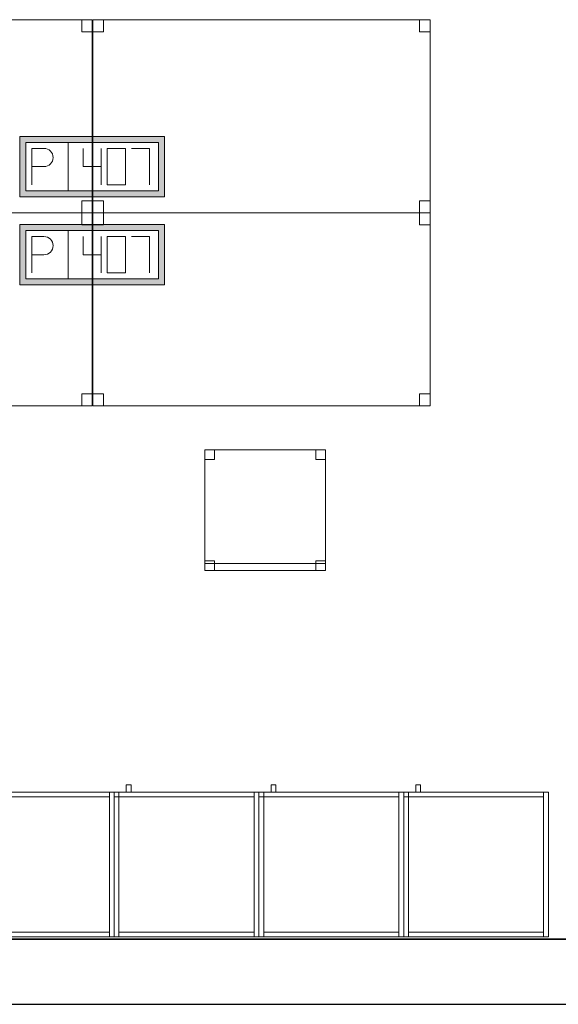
# Model space of a CAD drawing. Header units: metres. Extents: x 397.7 to 427.5, y 12.7 to 28.4.
# Tile 104 of 121: x 413.7 to 415.9, y 12.8 to 16.9. Entities that reach past the tile are written whole.
import ezdxf

# ---------------------------------------------------------------- set-up
doc = ezdxf.new("R2010")
doc.units = ezdxf.units.M
doc.layers.add('01_SUELOS', color=7, linetype='Continuous', lineweight=25, true_color=0x007f00)
for name, color, linetype, lineweight in [('02_MOBILIARIO', 7, 'Continuous', 18), ('A-DETL-____-MBND', 7, 'Continuous', 18), ('A-WALL-____-MCUT', 7, 'Continuous', 25), ('A-WALL-____-OTLN', 7, 'Continuous', 25), ('Mobiliario', 7, 'Continuous', 18)]:
    doc.layers.add(name, color=color, linetype=linetype, lineweight=lineweight)

# ---------------------------------------------------------------- blocks, each defined once
blk = doc.blocks.new('Family - Armai 60x60x60_P4-153711-07_ELEC_P4')
at = {"layer": 'A-DETL-____-MBND', "color": 253, "true_color": 0xaaaaaa}
for p, q in [((0.05, 0.6), (0.05, 0.63)), ((0.05, 0.63), (0.07, 0.63)), ((0.05, 0.6), (0.05, 0.63)), ((0.07, 0.63), (0.05, 0.63)), ((0.07, 0.63), (0.07, 0.6)), ((0.07, 0.6), (0.07, 0.63)), ((0, 0.6), (0.02, 0.6)), ((0.02, 0.6), (0, 0.6)), ((0, 0), (0, 0.6)), ((0, 0.6), (0, 0)), ((0, 0.6), (0.6, 0.6)), ((0.6, 0.6), (0, 0.6)), ((0, 0), (0, 0.6)), ((0, 0.6), (0, 0)), ((0, 0.58), (0, 0.6)), ((0, 0.6), (0, 0.58)), ((0, 0.6), (0.02, 0.6)), ((0.02, 0.6), (0, 0.6)), ((0, 0.6), (0.6, 0.6)), ((0.6, 0.6), (0, 0.6)), ((0, 0), (0, 0.6)), ((0, 0.6), (0, 0)), ((0.02, 0.58), (0, 0.58)), ((0, 0.58), (0.02, 0.58)), ((0.02, 0.6), (0.02, 0)), ((0.02, 0), (0.02, 0.6)), ((0.02, 0.58), (0.02, 0.6)), ((0.02, 0.6), (0.58, 0.6)), ((0.02, 0.58), (0.02, 0.6)), ((0.58, 0.6), (0.02, 0.6)), ((0.02, 0.6), (0.02, 0.58)), ((0.02, 0.6), (0.02, 0.58)), ((0.58, 0.58), (0.02, 0.58)), ((0.02, 0.58), (0.58, 0.58)), ((0.07, 0.6), (0.05, 0.6)), ((0.05, 0.6), (0.07, 0.6)), ((0.58, 0.6), (0.58, 0.58)), ((0.58, 0.58), (0.58, 0.6)), ((0.58, 0.6), (0.6, 0.6)), ((0.6, 0.6), (0.58, 0.6)), ((0.58, 0), (0.58, 0.6)), ((0.58, 0.6), (0.58, 0)), ((0.6, 0.6), (0.6, 0)), ((0.6, 0), (0.6, 0.6)), ((0.6, 0.6), (0.6, 0)), ((0.6, 0), (0.6, 0.6)), ((0.6, 0.6), (0.6, 0)), ((0.6, 0), (0.6, 0.6)), ((0.02, 0), (0, 0)), ((0.02, 0), (0, 0)), ((0.6, 0), (0, 0)), ((0, 0), (0.6, 0)), ((0.6, 0), (0, 0)), ((0, 0), (0.6, 0)), ((0.02, 0), (0.02, 0.02)), ((0.02, 0.02), (0.58, 0.02)), ((0.02, 0), (0.02, 0.02)), ((0.58, 0.02), (0.02, 0.02)), ((0.58, 0), (0.02, 0)), ((0.02, 0), (0.58, 0)), ((0.58, 0.02), (0.58, 0)), ((0.58, 0), (0.58, 0.02)), ((0.6, 0), (0.58, 0)), ((0.6, 0), (0.58, 0))]:
    blk.add_line(p, q, dxfattribs=at)
blk = doc.blocks.new('Family - Taula 140X80_P4-153763-07_ELEC_P4')
at = {"layer": 'A-DETL-____-MBND', "color": 253, "true_color": 0xaaaaaa}
for p, q in [((0, 0.8001), (0.0437, 0.8001)), ((0, 0.7501), (0, 0.8001)), ((0.0437, 0.8001), (0, 0.8001)), ((0, 0.8001), (0, 0.7501)), ((0, 0.8001), (1.3973, 0.8001)), ((0, 0), (0, 0.8001)), ((1.3973, 0.8001), (0, 0.8001)), ((0, 0.8001), (0, 0)), ((0.0437, 0.8001), (0.0437, 0.7501)), ((0.0437, 0.7501), (0.0437, 0.8001)), ((1.3536, 0.8001), (1.3973, 0.8001)), ((1.3536, 0.7501), (1.3536, 0.8001)), ((1.3973, 0.8001), (1.3536, 0.8001)), ((1.3536, 0.8001), (1.3536, 0.7501)), ((1.3973, 0.8001), (1.3973, 0)), ((1.3973, 0), (1.3973, 0.8001)), ((1.3973, 0.8001), (1.3973, 0.7501)), ((1.3973, 0.7501), (1.3973, 0.8001)), ((0.0437, 0.7501), (0, 0.7501)), ((0, 0.7501), (0.0437, 0.7501)), ((1.3973, 0.7501), (1.3536, 0.7501)), ((1.3536, 0.7501), (1.3973, 0.7501)), ((0, 0.05), (0.0437, 0.05)), ((0, 0), (0, 0.05)), ((0.0437, 0.05), (0, 0.05)), ((0, 0.05), (0, 0)), ((0.0437, 0.05), (0.0437, 0)), ((0.0437, 0), (0.0437, 0.05)), ((1.3536, 0.05), (1.3973, 0.05)), ((1.3536, 0), (1.3536, 0.05)), ((1.3973, 0.05), (1.3536, 0.05)), ((1.3536, 0.05), (1.3536, 0)), ((1.3973, 0.05), (1.3973, 0)), ((1.3973, 0), (1.3973, 0.05)), ((0, 0), (1.3973, 0)), ((0.0437, 0), (0, 0)), ((0, 0), (0.0437, 0)), ((1.3973, 0), (1.3536, 0)), ((1.3536, 0), (1.3973, 0)), ((1.3973, 0), (0, 0))]:
    blk.add_line(p, q, dxfattribs=at)
blk = doc.blocks.new('Family - Armai 60x60x60_P4-153784-07_ELEC_P4')
at = {"layer": '02_MOBILIARIO', "color": 253, "true_color": 0xaaaaaa}
for p, q in [((0, 0.6), (0, 0.58)), ((0, 0.6), (0.02, 0.6)), ((0, 0.6), (0.6, 0.6)), ((0.6, 0.6), (0, 0.6)), ((0, 0), (0, 0.6)), ((0, 0.6), (0, 0)), ((0.02, 0.6), (0, 0.6)), ((0, 0), (0, 0.6)), ((0.02, 0.58), (0, 0.58)), ((0.02, 0.6), (0.02, 0.58)), ((0.02, 0.58), (0.02, 0.6)), ((0.02, 0.6), (0.58, 0.6)), ((0.02, 0.6), (0.02, 0)), ((0.58, 0.58), (0.02, 0.58)), ((0.6, 0.6), (0.58, 0.6)), ((0.58, 0), (0.58, 0.6)), ((0.58, 0.58), (0.58, 0.6)), ((0.6, 0.6), (0.6, 0)), ((0.6, 0.6), (0.6, 0)), ((0.6, 0), (0.6, 0.6)), ((0.6, 0), (0, 0)), ((0, 0), (0.6, 0)), ((0.02, 0), (0, 0)), ((0.02, 0), (0.02, 0.02)), ((0.02, 0.02), (0.58, 0.02)), ((0.58, 0), (0.02, 0)), ((0.58, 0), (0.58, 0.02)), ((0.6, 0), (0.58, 0))]:
    blk.add_line(p, q, dxfattribs=at)
at = {"layer": 'Mobiliario', "color": 253, "true_color": 0xaaaaaa}
for p, q in [((0, 0.6), (0, 0.58)), ((0.02, 0.6), (0, 0.6)), ((0.02, 0.6), (0, 0.6)), ((0, 0.6), (0, 0)), ((0, 0.58), (0.02, 0.58)), ((0.02, 0.58), (0.02, 0.6)), ((0.58, 0.6), (0.02, 0.6)), ((0.02, 0.6), (0.02, 0.58)), ((0.02, 0), (0.02, 0.6)), ((0.02, 0.58), (0.58, 0.58)), ((0.6, 0.6), (0.58, 0.6)), ((0.58, 0.6), (0.58, 0)), ((0.58, 0.58), (0.58, 0.6)), ((0.6, 0), (0.6, 0.6)), ((0, 0), (0.02, 0)), ((0.58, 0.02), (0.02, 0.02)), ((0.02, 0.02), (0.02, 0)), ((0.02, 0), (0.58, 0)), ((0.58, 0), (0.58, 0.02)), ((0.58, 0), (0.6, 0))]:
    blk.add_line(p, q, dxfattribs=at)
blk = doc.blocks.new('Family - Armai 60x60x60_P4-153874-07_ELEC_P4')
at = {"layer": '02_MOBILIARIO', "color": 253, "true_color": 0xaaaaaa}
for p, q in [((0, 0.6), (0, 0.58)), ((0, 0.6), (0.02, 0.6)), ((0, 0.6), (0.6, 0.6)), ((0.6, 0.6), (0, 0.6)), ((0, 0), (0, 0.6)), ((0, 0.6), (0, 0)), ((0.02, 0.6), (0, 0.6)), ((0, 0), (0, 0.6)), ((0.02, 0.58), (0, 0.58)), ((0.02, 0.6), (0.02, 0.58)), ((0.02, 0.58), (0.02, 0.6)), ((0.02, 0.6), (0.58, 0.6)), ((0.02, 0.6), (0.02, 0)), ((0.58, 0.58), (0.02, 0.58)), ((0.6, 0.6), (0.58, 0.6)), ((0.58, 0), (0.58, 0.6)), ((0.58, 0.58), (0.58, 0.6)), ((0.6, 0.6), (0.6, 0)), ((0.6, 0.6), (0.6, 0)), ((0.6, 0), (0.6, 0.6)), ((0.6, 0), (0, 0)), ((0, 0), (0.6, 0)), ((0.02, 0), (0, 0)), ((0.02, 0), (0.02, 0.02)), ((0.02, 0.02), (0.58, 0.02)), ((0.58, 0), (0.02, 0)), ((0.58, 0), (0.58, 0.02)), ((0.6, 0), (0.58, 0))]:
    blk.add_line(p, q, dxfattribs=at)
at = {"layer": 'Mobiliario', "color": 253, "true_color": 0xaaaaaa}
for p, q in [((0, 0.6), (0, 0.58)), ((0.02, 0.6), (0, 0.6)), ((0.02, 0.6), (0, 0.6)), ((0, 0.6), (0, 0)), ((0, 0.58), (0.02, 0.58)), ((0.02, 0.58), (0.02, 0.6)), ((0.58, 0.6), (0.02, 0.6)), ((0.02, 0.6), (0.02, 0.58)), ((0.02, 0), (0.02, 0.6)), ((0.02, 0.58), (0.58, 0.58)), ((0.6, 0.6), (0.58, 0.6)), ((0.58, 0.6), (0.58, 0)), ((0.58, 0.58), (0.58, 0.6)), ((0.6, 0), (0.6, 0.6)), ((0, 0), (0.02, 0)), ((0.58, 0.02), (0.02, 0.02)), ((0.02, 0.02), (0.02, 0)), ((0.02, 0), (0.58, 0)), ((0.58, 0), (0.58, 0.02)), ((0.58, 0), (0.6, 0))]:
    blk.add_line(p, q, dxfattribs=at)
blk = doc.blocks.new('Family - Taula 140X80_P4-153923-07_ELEC_P4')
at = {"layer": 'A-DETL-____-MBND', "color": 253, "true_color": 0xaaaaaa}
for p, q in [((0, 0.8001), (1.3973, 0.8001)), ((0, 0), (0, 0.8001)), ((1.3973, 0.8001), (0, 0.8001)), ((0, 0.8001), (0, 0)), ((0, 0.8001), (0.0437, 0.8001)), ((0, 0.7501), (0, 0.8001)), ((0.0437, 0.8001), (0, 0.8001)), ((0, 0.8001), (0, 0.7501)), ((0.0437, 0.8001), (0.0437, 0.7501)), ((0.0437, 0.7501), (0.0437, 0.8001)), ((1.3536, 0.8001), (1.3973, 0.8001)), ((1.3536, 0.7501), (1.3536, 0.8001)), ((1.3973, 0.8001), (1.3536, 0.8001)), ((1.3536, 0.8001), (1.3536, 0.7501)), ((1.3973, 0.8001), (1.3973, 0)), ((1.3973, 0), (1.3973, 0.8001)), ((1.3973, 0.8001), (1.3973, 0.7501)), ((1.3973, 0.7501), (1.3973, 0.8001)), ((0.0437, 0.7501), (0, 0.7501)), ((0, 0.7501), (0.0437, 0.7501)), ((1.3973, 0.7501), (1.3536, 0.7501)), ((1.3536, 0.7501), (1.3973, 0.7501)), ((0, 0.05), (0.0437, 0.05)), ((0, 0), (0, 0.05)), ((0.0437, 0.05), (0, 0.05)), ((0, 0.05), (0, 0)), ((0.0437, 0.05), (0.0437, 0)), ((0.0437, 0), (0.0437, 0.05)), ((1.3536, 0.05), (1.3973, 0.05)), ((1.3536, 0), (1.3536, 0.05)), ((1.3973, 0.05), (1.3536, 0.05)), ((1.3536, 0.05), (1.3536, 0)), ((1.3973, 0.05), (1.3973, 0)), ((1.3973, 0), (1.3973, 0.05)), ((0, 0), (1.3973, 0)), ((0.0437, 0), (0, 0)), ((0, 0), (0.0437, 0)), ((1.3973, 0), (1.3536, 0)), ((1.3536, 0), (1.3973, 0)), ((1.3973, 0), (0, 0))]:
    blk.add_line(p, q, dxfattribs=at)
blk = doc.blocks.new('Family - Armai 60x60x60_P4-153935-07_ELEC_P4')
at = {"layer": '02_MOBILIARIO', "color": 253, "true_color": 0xaaaaaa}
for p, q in [((0, 0.6), (0.6, 0.6)), ((0.6, 0.6), (0, 0.6)), ((0, 0), (0, 0.6)), ((0, 0.6), (0, 0)), ((0, 0.6), (0, 0.58)), ((0, 0.6), (0.02, 0.6)), ((0.02, 0.6), (0, 0.6)), ((0, 0), (0, 0.6)), ((0.02, 0.58), (0, 0.58)), ((0.02, 0.6), (0.02, 0.58)), ((0.02, 0.6), (0.02, 0)), ((0.02, 0.58), (0.02, 0.6)), ((0.02, 0.6), (0.58, 0.6)), ((0.58, 0.58), (0.02, 0.58)), ((0.6, 0.6), (0.58, 0.6)), ((0.58, 0), (0.58, 0.6)), ((0.58, 0.58), (0.58, 0.6)), ((0.6, 0.6), (0.6, 0)), ((0.6, 0), (0.6, 0.6)), ((0.6, 0.6), (0.6, 0)), ((0.6, 0), (0, 0)), ((0, 0), (0.6, 0)), ((0.02, 0), (0, 0)), ((0.02, 0), (0.02, 0.02)), ((0.02, 0.02), (0.58, 0.02)), ((0.58, 0), (0.02, 0)), ((0.58, 0), (0.58, 0.02)), ((0.6, 0), (0.58, 0))]:
    blk.add_line(p, q, dxfattribs=at)
at = {"layer": 'Mobiliario', "color": 253, "true_color": 0xaaaaaa}
for p, q in [((0, 0.6), (0, 0.58)), ((0.02, 0.6), (0, 0.6)), ((0.02, 0.6), (0, 0.6)), ((0, 0.6), (0, 0)), ((0, 0.58), (0.02, 0.58)), ((0.02, 0.58), (0.02, 0.6)), ((0.02, 0), (0.02, 0.6)), ((0.58, 0.6), (0.02, 0.6)), ((0.02, 0.6), (0.02, 0.58)), ((0.02, 0.58), (0.58, 0.58)), ((0.6, 0.6), (0.58, 0.6)), ((0.58, 0.6), (0.58, 0)), ((0.58, 0.58), (0.58, 0.6)), ((0.6, 0), (0.6, 0.6)), ((0, 0), (0.02, 0)), ((0.58, 0.02), (0.02, 0.02)), ((0.02, 0.02), (0.02, 0)), ((0.02, 0), (0.58, 0)), ((0.58, 0), (0.58, 0.02)), ((0.58, 0), (0.6, 0))]:
    blk.add_line(p, q, dxfattribs=at)
blk = doc.blocks.new('Family - Armai 60x60x60_P4-154035-07_ELEC_P4')
at = {"layer": 'A-DETL-____-MBND', "color": 253, "true_color": 0xaaaaaa}
for p, q in [((0.05, 0.6), (0.05, 0.63)), ((0.05, 0.63), (0.07, 0.63)), ((0.05, 0.6), (0.05, 0.63)), ((0.07, 0.63), (0.05, 0.63)), ((0.07, 0.63), (0.07, 0.6)), ((0.07, 0.6), (0.07, 0.63)), ((0, 0.6), (0.6, 0.6)), ((0.6, 0.6), (0, 0.6)), ((0, 0), (0, 0.6)), ((0, 0.6), (0, 0)), ((0, 0.6), (0.02, 0.6)), ((0.02, 0.6), (0, 0.6)), ((0, 0), (0, 0.6)), ((0, 0.6), (0, 0)), ((0, 0.6), (0.6, 0.6)), ((0.6, 0.6), (0, 0.6)), ((0, 0), (0, 0.6)), ((0, 0.6), (0, 0)), ((0, 0.58), (0, 0.6)), ((0, 0.6), (0, 0.58)), ((0, 0.6), (0.02, 0.6)), ((0.02, 0.6), (0, 0.6)), ((0.02, 0.58), (0, 0.58)), ((0, 0.58), (0.02, 0.58)), ((0.02, 0.6), (0.02, 0)), ((0.02, 0), (0.02, 0.6)), ((0.02, 0.58), (0.02, 0.6)), ((0.02, 0.6), (0.58, 0.6)), ((0.02, 0.58), (0.02, 0.6)), ((0.58, 0.6), (0.02, 0.6)), ((0.02, 0.6), (0.02, 0.58)), ((0.02, 0.6), (0.02, 0.58)), ((0.58, 0.58), (0.02, 0.58)), ((0.02, 0.58), (0.58, 0.58)), ((0.07, 0.6), (0.05, 0.6)), ((0.05, 0.6), (0.07, 0.6)), ((0.58, 0.6), (0.6, 0.6)), ((0.6, 0.6), (0.58, 0.6)), ((0.58, 0), (0.58, 0.6)), ((0.58, 0.6), (0.58, 0)), ((0.58, 0.6), (0.58, 0.58)), ((0.58, 0.58), (0.58, 0.6)), ((0.6, 0.6), (0.6, 0)), ((0.6, 0), (0.6, 0.6)), ((0.6, 0.6), (0.6, 0)), ((0.6, 0), (0.6, 0.6)), ((0.6, 0.6), (0.6, 0)), ((0.6, 0), (0.6, 0.6)), ((0.6, 0), (0, 0)), ((0, 0), (0.6, 0)), ((0.02, 0), (0, 0)), ((0.02, 0), (0, 0)), ((0.6, 0), (0, 0)), ((0, 0), (0.6, 0)), ((0.02, 0), (0.02, 0.02)), ((0.02, 0.02), (0.58, 0.02)), ((0.02, 0), (0.02, 0.02)), ((0.58, 0.02), (0.02, 0.02)), ((0.58, 0), (0.02, 0)), ((0.02, 0), (0.58, 0)), ((0.58, 0.02), (0.58, 0)), ((0.58, 0), (0.58, 0.02)), ((0.6, 0), (0.58, 0)), ((0.6, 0), (0.58, 0))]:
    blk.add_line(p, q, dxfattribs=at)
blk = doc.blocks.new('Family - Armai 60x60x60_P4-154120-07_ELEC_P4')
at = {"layer": 'A-DETL-____-MBND', "color": 253, "true_color": 0xaaaaaa}
for p, q in [((0.05, 0.6), (0.05, 0.63)), ((0.05, 0.63), (0.07, 0.63)), ((0.05, 0.6), (0.05, 0.63)), ((0.07, 0.63), (0.05, 0.63)), ((0.07, 0.63), (0.07, 0.6)), ((0.07, 0.6), (0.07, 0.63)), ((0, 0.6), (0.6, 0.6)), ((0.6, 0.6), (0, 0.6)), ((0, 0), (0, 0.6)), ((0, 0.6), (0, 0)), ((0, 0.6), (0.6, 0.6)), ((0.6, 0.6), (0, 0.6)), ((0, 0), (0, 0.6)), ((0, 0.6), (0, 0)), ((0, 0.6), (0.02, 0.6)), ((0.02, 0.6), (0, 0.6)), ((0, 0), (0, 0.6)), ((0, 0.6), (0, 0)), ((0, 0.58), (0, 0.6)), ((0, 0.6), (0, 0.58)), ((0, 0.6), (0.02, 0.6)), ((0.02, 0.6), (0, 0.6)), ((0.02, 0.58), (0, 0.58)), ((0, 0.58), (0.02, 0.58)), ((0.02, 0.58), (0.02, 0.6)), ((0.02, 0.6), (0.58, 0.6)), ((0.02, 0.58), (0.02, 0.6)), ((0.58, 0.6), (0.02, 0.6)), ((0.02, 0.6), (0.02, 0)), ((0.02, 0), (0.02, 0.6)), ((0.02, 0.6), (0.02, 0.58)), ((0.02, 0.6), (0.02, 0.58)), ((0.58, 0.58), (0.02, 0.58)), ((0.02, 0.58), (0.58, 0.58)), ((0.07, 0.6), (0.05, 0.6)), ((0.05, 0.6), (0.07, 0.6)), ((0.58, 0.6), (0.58, 0.58)), ((0.58, 0.58), (0.58, 0.6)), ((0.58, 0.6), (0.6, 0.6)), ((0.6, 0.6), (0.58, 0.6)), ((0.58, 0), (0.58, 0.6)), ((0.58, 0.6), (0.58, 0)), ((0.6, 0.6), (0.6, 0)), ((0.6, 0), (0.6, 0.6)), ((0.6, 0.6), (0.6, 0)), ((0.6, 0), (0.6, 0.6)), ((0.6, 0.6), (0.6, 0)), ((0.6, 0), (0.6, 0.6)), ((0.6, 0), (0, 0)), ((0, 0), (0.6, 0)), ((0.6, 0), (0, 0)), ((0, 0), (0.6, 0)), ((0.02, 0), (0, 0)), ((0.02, 0), (0, 0)), ((0.02, 0), (0.02, 0.02)), ((0.02, 0.02), (0.58, 0.02)), ((0.02, 0), (0.02, 0.02)), ((0.58, 0.02), (0.02, 0.02)), ((0.58, 0), (0.02, 0)), ((0.02, 0), (0.58, 0)), ((0.58, 0.02), (0.58, 0)), ((0.58, 0), (0.58, 0.02)), ((0.6, 0), (0.58, 0)), ((0.6, 0), (0.58, 0))]:
    blk.add_line(p, q, dxfattribs=at)
blk = doc.blocks.new('Family - Armai 60x60x60_P4-154166-07_ELEC_P4')
at = {"layer": 'A-DETL-____-MBND', "color": 253, "true_color": 0xaaaaaa}
for p, q in [((0.05, 0.6), (0.05, 0.63)), ((0.05, 0.63), (0.07, 0.63)), ((0.05, 0.6), (0.05, 0.63)), ((0.07, 0.63), (0.05, 0.63)), ((0.07, 0.63), (0.07, 0.6)), ((0.07, 0.6), (0.07, 0.63)), ((0, 0.6), (0.6, 0.6)), ((0.6, 0.6), (0, 0.6)), ((0, 0), (0, 0.6)), ((0, 0.6), (0, 0)), ((0, 0.58), (0, 0.6)), ((0, 0.6), (0, 0.58)), ((0, 0.6), (0.02, 0.6)), ((0.02, 0.6), (0, 0.6)), ((0, 0.6), (0.6, 0.6)), ((0.6, 0.6), (0, 0.6)), ((0, 0), (0, 0.6)), ((0, 0.6), (0, 0)), ((0, 0.6), (0.02, 0.6)), ((0.02, 0.6), (0, 0.6)), ((0, 0), (0, 0.6)), ((0, 0.6), (0, 0)), ((0.02, 0.58), (0, 0.58)), ((0, 0.58), (0.02, 0.58)), ((0.02, 0.6), (0.02, 0.58)), ((0.02, 0.6), (0.02, 0.58)), ((0.02, 0.58), (0.02, 0.6)), ((0.02, 0.6), (0.58, 0.6)), ((0.02, 0.58), (0.02, 0.6)), ((0.58, 0.6), (0.02, 0.6)), ((0.02, 0.6), (0.02, 0)), ((0.02, 0), (0.02, 0.6)), ((0.58, 0.58), (0.02, 0.58)), ((0.02, 0.58), (0.58, 0.58)), ((0.07, 0.6), (0.05, 0.6)), ((0.05, 0.6), (0.07, 0.6)), ((0.58, 0.6), (0.6, 0.6)), ((0.6, 0.6), (0.58, 0.6)), ((0.58, 0), (0.58, 0.6)), ((0.58, 0.6), (0.58, 0)), ((0.58, 0.6), (0.58, 0.58)), ((0.58, 0.58), (0.58, 0.6)), ((0.6, 0.6), (0.6, 0)), ((0.6, 0), (0.6, 0.6)), ((0.6, 0.6), (0.6, 0)), ((0.6, 0), (0.6, 0.6)), ((0.6, 0.6), (0.6, 0)), ((0.6, 0), (0.6, 0.6)), ((0.6, 0), (0, 0)), ((0, 0), (0.6, 0)), ((0.6, 0), (0, 0)), ((0, 0), (0.6, 0)), ((0.02, 0), (0, 0)), ((0.02, 0), (0, 0)), ((0.02, 0), (0.02, 0.02)), ((0.02, 0.02), (0.58, 0.02)), ((0.02, 0), (0.02, 0.02)), ((0.58, 0.02), (0.02, 0.02)), ((0.58, 0), (0.02, 0)), ((0.02, 0), (0.58, 0)), ((0.58, 0.02), (0.58, 0)), ((0.58, 0), (0.58, 0.02)), ((0.6, 0), (0.58, 0)), ((0.6, 0), (0.58, 0))]:
    blk.add_line(p, q, dxfattribs=at)
blk = doc.blocks.new('Family - Armai 60x60x60_P4-154186-07_ELEC_P4')
at = {"layer": 'A-DETL-____-MBND', "color": 253, "true_color": 0xaaaaaa}
for p, q in [((0.05, 0.6), (0.05, 0.63)), ((0.05, 0.63), (0.07, 0.63)), ((0.05, 0.6), (0.05, 0.63)), ((0.07, 0.63), (0.05, 0.63)), ((0.07, 0.63), (0.07, 0.6)), ((0.07, 0.6), (0.07, 0.63)), ((0, 0.6), (0.6, 0.6)), ((0.6, 0.6), (0, 0.6)), ((0, 0), (0, 0.6)), ((0, 0.6), (0, 0)), ((0, 0.58), (0, 0.6)), ((0, 0.6), (0, 0.58)), ((0, 0.6), (0.02, 0.6)), ((0.02, 0.6), (0, 0.6)), ((0, 0.6), (0.6, 0.6)), ((0.6, 0.6), (0, 0.6)), ((0, 0), (0, 0.6)), ((0, 0.6), (0, 0)), ((0, 0.6), (0.02, 0.6)), ((0.02, 0.6), (0, 0.6)), ((0, 0), (0, 0.6)), ((0, 0.6), (0, 0)), ((0.02, 0.58), (0, 0.58)), ((0, 0.58), (0.02, 0.58)), ((0.02, 0.58), (0.02, 0.6)), ((0.02, 0.6), (0.58, 0.6)), ((0.02, 0.58), (0.02, 0.6)), ((0.58, 0.6), (0.02, 0.6)), ((0.02, 0.6), (0.02, 0.58)), ((0.02, 0.6), (0.02, 0.58)), ((0.02, 0.6), (0.02, 0)), ((0.02, 0), (0.02, 0.6)), ((0.58, 0.58), (0.02, 0.58)), ((0.02, 0.58), (0.58, 0.58)), ((0.07, 0.6), (0.05, 0.6)), ((0.05, 0.6), (0.07, 0.6)), ((0.58, 0.6), (0.58, 0.58)), ((0.58, 0.58), (0.58, 0.6)), ((0.58, 0.6), (0.6, 0.6)), ((0.6, 0.6), (0.58, 0.6)), ((0.58, 0), (0.58, 0.6)), ((0.58, 0.6), (0.58, 0)), ((0.6, 0.6), (0.6, 0)), ((0.6, 0), (0.6, 0.6)), ((0.6, 0.6), (0.6, 0)), ((0.6, 0), (0.6, 0.6)), ((0.6, 0.6), (0.6, 0)), ((0.6, 0), (0.6, 0.6)), ((0.6, 0), (0, 0)), ((0, 0), (0.6, 0)), ((0.6, 0), (0, 0)), ((0, 0), (0.6, 0)), ((0.02, 0), (0, 0)), ((0.02, 0), (0, 0)), ((0.02, 0), (0.02, 0.02)), ((0.02, 0.02), (0.58, 0.02)), ((0.02, 0), (0.02, 0.02)), ((0.58, 0.02), (0.02, 0.02)), ((0.58, 0), (0.02, 0)), ((0.02, 0), (0.58, 0)), ((0.58, 0.02), (0.58, 0)), ((0.58, 0), (0.58, 0.02)), ((0.6, 0), (0.58, 0)), ((0.6, 0), (0.58, 0))]:
    blk.add_line(p, q, dxfattribs=at)
blk = doc.blocks.new('Family - Mur P4-154190-07_ELEC_P4')
at = {"layer": 'A-WALL-____-MCUT', "color": 253, "true_color": 0xaaaaaa}
for p, q in [((25.4717, 0.27), (0.0535, 0.27)), ((0, 0), (25.4157, 0))]:
    blk.add_line(p, q, dxfattribs=at)
at = {"layer": 'A-WALL-____-OTLN', "color": 253, "true_color": 0xaaaaaa}
for p, q in [((25.4717, 0.27), (0.0535, 0.27)), ((0, 0), (25.4157, 0))]:
    blk.add_line(p, q, dxfattribs=at)
at = {"layer": 'A-WALL-____-OTLN', "color": 253, "lineweight": 18, "true_color": 0xaaaaaa}
blk.add_line((0, 0), (25.4157, 0), dxfattribs=at)
blk = doc.blocks.new('Family - Cadira d_Oficina_P4-154198-07_ELEC_P4')
at = {"layer": 'A-DETL-____-MBND', "color": 253, "true_color": 0xaaaaaa}
for p, q in [((0, 0.5), (0.5, 0.5)), ((0, 0), (0, 0.5)), ((0.5, 0.5), (0, 0.5)), ((0, 0.5), (0, 0)), ((0, 0.46), (0, 0.5)), ((0, 0.5), (0.04, 0.5)), ((0.04, 0.5), (0, 0.5)), ((0, 0.5), (0, 0.46)), ((0.04, 0.5), (0.04, 0.46)), ((0.04, 0.46), (0.04, 0.5)), ((0.46, 0.46), (0.46, 0.5)), ((0.46, 0.5), (0.5, 0.5)), ((0.5, 0.5), (0.46, 0.5)), ((0.46, 0.5), (0.46, 0.46)), ((0.5, 0.5), (0.5, 0.46)), ((0.5, 0.46), (0.5, 0.5)), ((0.5, 0.5), (0.5, 0)), ((0.5, 0), (0.5, 0.5)), ((0.04, 0.46), (0, 0.46)), ((0, 0.46), (0.04, 0.46)), ((0.5, 0.46), (0.46, 0.46)), ((0.46, 0.46), (0.5, 0.46)), ((0, 0), (0, 0.04)), ((0, 0.04), (0.04, 0.04)), ((0.04, 0.04), (0, 0.04)), ((0, 0.04), (0, 0)), ((0, 0), (0, 0.03)), ((0, 0.03), (0.5, 0.03)), ((0.5, 0.03), (0, 0.03)), ((0, 0.03), (0, 0)), ((0.04, 0), (0, 0)), ((0, 0), (0.04, 0)), ((0, 0), (0.5, 0)), ((0.5, 0), (0, 0)), ((0.04, 0.04), (0.04, 0)), ((0.04, 0), (0.04, 0.04)), ((0.46, 0), (0.46, 0.04)), ((0.46, 0.04), (0.5, 0.04)), ((0.5, 0.04), (0.46, 0.04)), ((0.46, 0.04), (0.46, 0)), ((0.5, 0), (0.46, 0)), ((0.5, 0.04), (0.5, 0)), ((0.5, 0), (0.5, 0.04)), ((0.5, 0.03), (0.5, 0)), ((0.5, 0), (0.5, 0.03)), ((0.5, 0), (0, 0)), ((0, 0), (0.5, 0)), ((0.46, 0), (0.5, 0))]:
    blk.add_line(p, q, dxfattribs=at)
blk = doc.blocks.new('Family - Armai 60x60x60_P4-154362-07_ELEC_P4')
at = {"layer": '02_MOBILIARIO', "color": 253, "true_color": 0xaaaaaa}
for p, q in [((0.02, 0.6), (0, 0.6)), ((0, 0), (0, 0.6)), ((0, 0.6), (0, 0.58)), ((0, 0.6), (0.02, 0.6)), ((0, 0.6), (0.6, 0.6)), ((0.6, 0.6), (0, 0.6)), ((0, 0), (0, 0.6)), ((0, 0.6), (0, 0)), ((0.02, 0.58), (0, 0.58)), ((0.02, 0.58), (0.02, 0.6)), ((0.02, 0.6), (0.58, 0.6)), ((0.02, 0.6), (0.02, 0)), ((0.02, 0.6), (0.02, 0.58)), ((0.58, 0.58), (0.02, 0.58)), ((0.58, 0.58), (0.58, 0.6)), ((0.6, 0.6), (0.58, 0.6)), ((0.58, 0), (0.58, 0.6)), ((0.6, 0.6), (0.6, 0)), ((0.6, 0.6), (0.6, 0)), ((0.6, 0), (0.6, 0.6)), ((0.02, 0), (0, 0)), ((0.6, 0), (0, 0)), ((0, 0), (0.6, 0)), ((0.02, 0), (0.02, 0.02)), ((0.02, 0.02), (0.58, 0.02)), ((0.58, 0), (0.02, 0)), ((0.58, 0), (0.58, 0.02)), ((0.6, 0), (0.58, 0))]:
    blk.add_line(p, q, dxfattribs=at)
at = {"layer": 'Mobiliario', "color": 253, "true_color": 0xaaaaaa}
for p, q in [((0.02, 0.6), (0, 0.6)), ((0, 0.6), (0, 0)), ((0, 0.6), (0, 0.58)), ((0.02, 0.6), (0, 0.6)), ((0, 0.58), (0.02, 0.58)), ((0.58, 0.6), (0.02, 0.6)), ((0.02, 0.6), (0.02, 0.58)), ((0.02, 0), (0.02, 0.6)), ((0.02, 0.58), (0.02, 0.6)), ((0.02, 0.58), (0.58, 0.58)), ((0.58, 0.58), (0.58, 0.6)), ((0.6, 0.6), (0.58, 0.6)), ((0.58, 0.6), (0.58, 0)), ((0.6, 0), (0.6, 0.6)), ((0, 0), (0.02, 0)), ((0.58, 0.02), (0.02, 0.02)), ((0.02, 0.02), (0.02, 0)), ((0.02, 0), (0.58, 0)), ((0.58, 0), (0.58, 0.02)), ((0.58, 0), (0.6, 0))]:
    blk.add_line(p, q, dxfattribs=at)
blk = doc.blocks.new('Family - Taula 140X80_P4-154395-07_ELEC_P4')
at = {"layer": 'A-DETL-____-MBND', "color": 253, "true_color": 0xaaaaaa}
for p, q in [((0, 0.7501), (0, 0.8001)), ((0, 0.8001), (0.0437, 0.8001)), ((0.0437, 0.8001), (0, 0.8001)), ((0, 0.8001), (0, 0.7501)), ((0, 0), (0, 0.8001)), ((0, 0.8001), (1.3973, 0.8001)), ((1.3973, 0.8001), (0, 0.8001)), ((0, 0.8001), (0, 0)), ((0.0437, 0.8001), (0.0437, 0.7501)), ((0.0437, 0.7501), (0.0437, 0.8001)), ((1.3536, 0.7501), (1.3536, 0.8001)), ((1.3536, 0.8001), (1.3973, 0.8001)), ((1.3973, 0.8001), (1.3536, 0.8001)), ((1.3536, 0.8001), (1.3536, 0.7501)), ((1.3973, 0.8001), (1.3973, 0.7501)), ((1.3973, 0.7501), (1.3973, 0.8001)), ((1.3973, 0.8001), (1.3973, 0)), ((1.3973, 0), (1.3973, 0.8001)), ((0.0437, 0.7501), (0, 0.7501)), ((0, 0.7501), (0.0437, 0.7501)), ((1.3973, 0.7501), (1.3536, 0.7501)), ((1.3536, 0.7501), (1.3973, 0.7501)), ((0, 0), (0, 0.05)), ((0, 0.05), (0.0437, 0.05)), ((0.0437, 0.05), (0, 0.05)), ((0, 0.05), (0, 0)), ((0.0437, 0.05), (0.0437, 0)), ((0.0437, 0), (0.0437, 0.05)), ((1.3536, 0), (1.3536, 0.05)), ((1.3536, 0.05), (1.3973, 0.05)), ((1.3973, 0.05), (1.3536, 0.05)), ((1.3536, 0.05), (1.3536, 0)), ((1.3973, 0.05), (1.3973, 0)), ((1.3973, 0), (1.3973, 0.05)), ((0.0437, 0), (0, 0)), ((0, 0), (0.0437, 0)), ((1.3973, 0), (0, 0)), ((0, 0), (1.3973, 0)), ((1.3973, 0), (1.3536, 0)), ((1.3536, 0), (1.3973, 0))]:
    blk.add_line(p, q, dxfattribs=at)
blk = doc.blocks.new('Family - Armai 60x60x60_P4-154402-07_ELEC_P4')
at = {"layer": 'A-DETL-____-MBND', "color": 253, "true_color": 0xaaaaaa}
for p, q in [((0.05, 0.6), (0.05, 0.63)), ((0.05, 0.63), (0.07, 0.63)), ((0.05, 0.6), (0.05, 0.63)), ((0.07, 0.63), (0.05, 0.63)), ((0.07, 0.63), (0.07, 0.6)), ((0.07, 0.6), (0.07, 0.63)), ((0, 0.58), (0, 0.6)), ((0, 0.6), (0, 0.58)), ((0, 0.6), (0.02, 0.6)), ((0.02, 0.6), (0, 0.6)), ((0, 0.6), (0.6, 0.6)), ((0.6, 0.6), (0, 0.6)), ((0, 0), (0, 0.6)), ((0, 0.6), (0, 0)), ((0, 0.6), (0.02, 0.6)), ((0.02, 0.6), (0, 0.6)), ((0, 0), (0, 0.6)), ((0, 0.6), (0, 0)), ((0, 0.6), (0.6, 0.6)), ((0.6, 0.6), (0, 0.6)), ((0, 0), (0, 0.6)), ((0, 0.6), (0, 0)), ((0.02, 0.58), (0, 0.58)), ((0, 0.58), (0.02, 0.58)), ((0.02, 0.6), (0.02, 0.58)), ((0.02, 0.6), (0.02, 0.58)), ((0.02, 0.58), (0.02, 0.6)), ((0.02, 0.6), (0.58, 0.6)), ((0.02, 0.58), (0.02, 0.6)), ((0.58, 0.6), (0.02, 0.6)), ((0.02, 0.6), (0.02, 0)), ((0.02, 0), (0.02, 0.6)), ((0.58, 0.58), (0.02, 0.58)), ((0.02, 0.58), (0.58, 0.58)), ((0.07, 0.6), (0.05, 0.6)), ((0.05, 0.6), (0.07, 0.6)), ((0.58, 0.6), (0.58, 0.58)), ((0.58, 0.58), (0.58, 0.6)), ((0.58, 0.6), (0.6, 0.6)), ((0.6, 0.6), (0.58, 0.6)), ((0.58, 0), (0.58, 0.6)), ((0.58, 0.6), (0.58, 0)), ((0.6, 0.6), (0.6, 0)), ((0.6, 0), (0.6, 0.6)), ((0.6, 0.6), (0.6, 0)), ((0.6, 0), (0.6, 0.6)), ((0.6, 0.6), (0.6, 0)), ((0.6, 0), (0.6, 0.6)), ((0.6, 0), (0, 0)), ((0, 0), (0.6, 0)), ((0.02, 0), (0, 0)), ((0.02, 0), (0, 0)), ((0.6, 0), (0, 0)), ((0, 0), (0.6, 0)), ((0.02, 0), (0.02, 0.02)), ((0.02, 0.02), (0.58, 0.02)), ((0.02, 0), (0.02, 0.02)), ((0.58, 0.02), (0.02, 0.02)), ((0.58, 0), (0.02, 0)), ((0.02, 0), (0.58, 0)), ((0.58, 0.02), (0.58, 0)), ((0.58, 0), (0.58, 0.02)), ((0.6, 0), (0.58, 0)), ((0.6, 0), (0.58, 0))]:
    blk.add_line(p, q, dxfattribs=at)
blk = doc.blocks.new('Family - Armai 60x60x60_P4-154474-07_ELEC_P4')
at = {"layer": 'A-DETL-____-MBND', "color": 253, "true_color": 0xaaaaaa}
for p, q in [((0.05, 0.6), (0.05, 0.63)), ((0.05, 0.63), (0.07, 0.63)), ((0.05, 0.6), (0.05, 0.63)), ((0.07, 0.63), (0.05, 0.63)), ((0.07, 0.63), (0.07, 0.6)), ((0.07, 0.6), (0.07, 0.63)), ((0, 0.6), (0.02, 0.6)), ((0.02, 0.6), (0, 0.6)), ((0, 0), (0, 0.6)), ((0, 0.6), (0, 0)), ((0, 0.6), (0.6, 0.6)), ((0.6, 0.6), (0, 0.6)), ((0, 0), (0, 0.6)), ((0, 0.6), (0, 0)), ((0, 0.58), (0, 0.6)), ((0, 0.6), (0, 0.58)), ((0, 0.6), (0.02, 0.6)), ((0.02, 0.6), (0, 0.6)), ((0, 0.6), (0.6, 0.6)), ((0.6, 0.6), (0, 0.6)), ((0, 0), (0, 0.6)), ((0, 0.6), (0, 0)), ((0.02, 0.58), (0, 0.58)), ((0, 0.58), (0.02, 0.58)), ((0.02, 0.6), (0.02, 0)), ((0.02, 0), (0.02, 0.6)), ((0.02, 0.6), (0.02, 0.58)), ((0.02, 0.6), (0.02, 0.58)), ((0.02, 0.58), (0.02, 0.6)), ((0.02, 0.6), (0.58, 0.6)), ((0.02, 0.58), (0.02, 0.6)), ((0.58, 0.6), (0.02, 0.6)), ((0.58, 0.58), (0.02, 0.58)), ((0.02, 0.58), (0.58, 0.58)), ((0.07, 0.6), (0.05, 0.6)), ((0.05, 0.6), (0.07, 0.6)), ((0.58, 0.6), (0.6, 0.6)), ((0.6, 0.6), (0.58, 0.6)), ((0.58, 0), (0.58, 0.6)), ((0.58, 0.6), (0.58, 0)), ((0.58, 0.6), (0.58, 0.58)), ((0.58, 0.58), (0.58, 0.6)), ((0.6, 0.6), (0.6, 0)), ((0.6, 0), (0.6, 0.6)), ((0.6, 0.6), (0.6, 0)), ((0.6, 0), (0.6, 0.6)), ((0.6, 0.6), (0.6, 0)), ((0.6, 0), (0.6, 0.6)), ((0.02, 0), (0, 0)), ((0.02, 0), (0, 0)), ((0.6, 0), (0, 0)), ((0, 0), (0.6, 0)), ((0.6, 0), (0, 0)), ((0, 0), (0.6, 0)), ((0.02, 0), (0.02, 0.02)), ((0.02, 0.02), (0.58, 0.02)), ((0.02, 0), (0.02, 0.02)), ((0.58, 0.02), (0.02, 0.02)), ((0.58, 0), (0.02, 0)), ((0.02, 0), (0.58, 0)), ((0.58, 0.02), (0.58, 0)), ((0.58, 0), (0.58, 0.02)), ((0.6, 0), (0.58, 0)), ((0.6, 0), (0.58, 0))]:
    blk.add_line(p, q, dxfattribs=at)
blk = doc.blocks.new('Family - LONDR55-XX_ZZ-ARQ-CAA-M3D-Londres55-154484-07_ELEC_P4')
at = {"layer": '01_SUELOS', "color": 9, "true_color": 0xaad4aa}
for p, q in [((0, 0), (25.4182, 0)), ((25.4182, 0), (0, 0))]:
    blk.add_line(p, q, dxfattribs=at)
blk = doc.blocks.new('Family - Armai 60x60x60_P4-154490-07_ELEC_P4')
at = {"layer": 'A-DETL-____-MBND', "color": 253, "true_color": 0xaaaaaa}
for p, q in [((0.05, 0.6), (0.05, 0.63)), ((0.05, 0.63), (0.07, 0.63)), ((0.05, 0.6), (0.05, 0.63)), ((0.07, 0.63), (0.05, 0.63)), ((0.07, 0.63), (0.07, 0.6)), ((0.07, 0.6), (0.07, 0.63)), ((0, 0.58), (0, 0.6)), ((0, 0.6), (0, 0.58)), ((0, 0.6), (0.02, 0.6)), ((0.02, 0.6), (0, 0.6)), ((0, 0.6), (0.6, 0.6)), ((0.6, 0.6), (0, 0.6)), ((0, 0), (0, 0.6)), ((0, 0.6), (0, 0)), ((0, 0.6), (0.02, 0.6)), ((0.02, 0.6), (0, 0.6)), ((0, 0), (0, 0.6)), ((0, 0.6), (0, 0)), ((0, 0.6), (0.6, 0.6)), ((0.6, 0.6), (0, 0.6)), ((0, 0), (0, 0.6)), ((0, 0.6), (0, 0)), ((0.02, 0.58), (0, 0.58)), ((0, 0.58), (0.02, 0.58)), ((0.02, 0.6), (0.02, 0.58)), ((0.02, 0.6), (0.02, 0.58)), ((0.02, 0.58), (0.02, 0.6)), ((0.02, 0.6), (0.58, 0.6)), ((0.02, 0.58), (0.02, 0.6)), ((0.58, 0.6), (0.02, 0.6)), ((0.02, 0.6), (0.02, 0)), ((0.02, 0), (0.02, 0.6)), ((0.58, 0.58), (0.02, 0.58)), ((0.02, 0.58), (0.58, 0.58)), ((0.07, 0.6), (0.05, 0.6)), ((0.05, 0.6), (0.07, 0.6)), ((0.58, 0.6), (0.6, 0.6)), ((0.6, 0.6), (0.58, 0.6)), ((0.58, 0), (0.58, 0.6)), ((0.58, 0.6), (0.58, 0)), ((0.58, 0.6), (0.58, 0.58)), ((0.58, 0.58), (0.58, 0.6)), ((0.6, 0.6), (0.6, 0)), ((0.6, 0), (0.6, 0.6)), ((0.6, 0.6), (0.6, 0)), ((0.6, 0), (0.6, 0.6)), ((0.6, 0.6), (0.6, 0)), ((0.6, 0), (0.6, 0.6)), ((0.6, 0), (0, 0)), ((0, 0), (0.6, 0)), ((0.02, 0), (0, 0)), ((0.02, 0), (0, 0)), ((0.6, 0), (0, 0)), ((0, 0), (0.6, 0)), ((0.02, 0), (0.02, 0.02)), ((0.02, 0.02), (0.58, 0.02)), ((0.02, 0), (0.02, 0.02)), ((0.58, 0.02), (0.02, 0.02)), ((0.58, 0), (0.02, 0)), ((0.02, 0), (0.58, 0)), ((0.58, 0.02), (0.58, 0)), ((0.58, 0), (0.58, 0.02)), ((0.6, 0), (0.58, 0)), ((0.6, 0), (0.58, 0))]:
    blk.add_line(p, q, dxfattribs=at)
blk = doc.blocks.new('Family - Taula 140X80_P4-154496-07_ELEC_P4')
at = {"layer": 'A-DETL-____-MBND', "color": 253, "true_color": 0xaaaaaa}
for p, q in [((0, 0.7501), (0, 0.8001)), ((0, 0.8001), (0.0437, 0.8001)), ((0.0437, 0.8001), (0, 0.8001)), ((0, 0.8001), (0, 0.7501)), ((0, 0), (0, 0.8001)), ((0, 0.8001), (1.3973, 0.8001)), ((1.3973, 0.8001), (0, 0.8001)), ((0, 0.8001), (0, 0)), ((0.0437, 0.8001), (0.0437, 0.7501)), ((0.0437, 0.7501), (0.0437, 0.8001)), ((1.3536, 0.7501), (1.3536, 0.8001)), ((1.3536, 0.8001), (1.3973, 0.8001)), ((1.3973, 0.8001), (1.3536, 0.8001)), ((1.3536, 0.8001), (1.3536, 0.7501)), ((1.3973, 0.8001), (1.3973, 0)), ((1.3973, 0), (1.3973, 0.8001)), ((1.3973, 0.8001), (1.3973, 0.7501)), ((1.3973, 0.7501), (1.3973, 0.8001)), ((0.0437, 0.7501), (0, 0.7501)), ((0, 0.7501), (0.0437, 0.7501)), ((1.3973, 0.7501), (1.3536, 0.7501)), ((1.3536, 0.7501), (1.3973, 0.7501)), ((0, 0), (0, 0.05)), ((0, 0.05), (0.0437, 0.05)), ((0.0437, 0.05), (0, 0.05)), ((0, 0.05), (0, 0)), ((0.0437, 0.05), (0.0437, 0)), ((0.0437, 0), (0.0437, 0.05)), ((1.3536, 0), (1.3536, 0.05)), ((1.3536, 0.05), (1.3973, 0.05)), ((1.3973, 0.05), (1.3536, 0.05)), ((1.3536, 0.05), (1.3536, 0)), ((1.3973, 0.05), (1.3973, 0)), ((1.3973, 0), (1.3973, 0.05)), ((0.0437, 0), (0, 0)), ((0, 0), (0.0437, 0)), ((1.3973, 0), (0, 0)), ((0, 0), (1.3973, 0)), ((1.3973, 0), (1.3536, 0)), ((1.3536, 0), (1.3973, 0))]:
    blk.add_line(p, q, dxfattribs=at)
blk = doc.blocks.new('LONDR55-XX_ZZ-ARQ-CAA-M3D-Londres55_ifc-1-07_ELEC_P4')
at = {"layer": '01_SUELOS', "color": 253, "lineweight": 18, "true_color": 0xaaaaaa}
blk.add_blockref('Family - LONDR55-XX_ZZ-ARQ-CAA-M3D-Londres55-154484-07_ELEC_P4', (398.2952, 13.1106), dxfattribs=at)
at = {"layer": '02_MOBILIARIO', "color": 253, "lineweight": 18, "true_color": 0xaaaaaa}
for name, p in [('Family - Taula 140X80_P4-153763-07_ELEC_P4', (412.567, 16.1195)), ('Family - Taula 140X80_P4-153923-07_ELEC_P4', (413.967, 16.1195)), ('Family - Taula 140X80_P4-154496-07_ELEC_P4', (412.567, 15.3195)), ('Family - Taula 140X80_P4-154395-07_ELEC_P4', (413.967, 15.3195)), ('Family - Cadira d_Oficina_P4-154198-07_ELEC_P4', (414.4317, 14.6372)), ('Family - Armai 60x60x60_P4-154186-07_ELEC_P4', (413.4553, 13.1195)), ('Family - Armai 60x60x60_P4-154474-07_ELEC_P4', (413.4553, 13.1195)), ('Family - Armai 60x60x60_P4-154166-07_ELEC_P4', (414.0553, 13.1195)), ('Family - Armai 60x60x60_P4-154402-07_ELEC_P4', (414.0553, 13.1195)), ('Family - Armai 60x60x60_P4-153711-07_ELEC_P4', (414.6553, 13.1195)), ('Family - Armai 60x60x60_P4-154490-07_ELEC_P4', (414.6553, 13.1195)), ('Family - Armai 60x60x60_P4-154035-07_ELEC_P4', (415.2553, 13.1195)), ('Family - Armai 60x60x60_P4-154120-07_ELEC_P4', (415.2553, 13.1195)), ('Family - Armai 60x60x60_P4-153935-07_ELEC_P4', (413.4553, 13.1195)), ('Family - Armai 60x60x60_P4-153874-07_ELEC_P4', (414.0553, 13.1195)), ('Family - Armai 60x60x60_P4-153784-07_ELEC_P4', (414.6553, 13.1195)), ('Family - Armai 60x60x60_P4-154362-07_ELEC_P4', (415.2553, 13.1195))]:
    blk.add_blockref(name, p, dxfattribs=at)
at = {"layer": 'A-WALL-____-OTLN', "color": 253, "lineweight": 18, "true_color": 0xaaaaaa}
blk.add_blockref('Family - Mur P4-154190-07_ELEC_P4', (398.2417, 12.8406), dxfattribs=at)
blk = doc.blocks.new('ZYR_05_02_05 PT 4COL Terra - 07 PT Terra _4SC-2SAI-2VD_-903865-07_ELEC_P4')
at = {"layer": 'A-DETL-____-MBND', "true_color": 0x3c0aff}
h = blk.add_hatch(color=180, dxfattribs=at)
h.paths.add_polyline_path([(0.1913, -0.125), (0.7913, -0.125), (0.7913, 0.125), (0.1913, 0.125)])
h.paths.add_polyline_path([(0.2163, -0.1), (0.2163, 0.1), (0.7663, 0.1), (0.7663, -0.1)])
at = {"layer": 'A-DETL-____-MBND', "color": 180, "true_color": 0x3c0aff}
for p, q in [((0.7913, 0.125), (0.1913, 0.125)), ((0.1913, 0.125), (0.1913, -0.125)), ((0.1913, 0.125), (0.7913, 0.125)), ((0.1913, 0.125), (0.1913, -0.125)), ((0.7913, -0.125), (0.7913, 0.125)), ((0.7913, 0.125), (0.7913, -0.125)), ((0.2163, -0.1), (0.2163, 0.1)), ((0.2163, 0.1), (0.7663, 0.1)), ((0.2163, 0.1), (0.7663, 0.1)), ((0.2163, -0.1), (0.2163, 0.1)), ((0.3913, 0.1), (0.3913, -0.1)), ((0.7663, 0.1), (0.7663, -0.1)), ((0.7663, 0.1), (0.7663, -0.1)), ((0.2413, 0.075), (0.2913, 0.0754)), ((0.2413, 0.075), (0.2413, -0.075)), ((0.4538, 0.075), (0.4538, 0)), ((0.5288, 0.075), (0.5288, -0.075)), ((0.6288, 0.075), (0.5538, 0.075)), ((0.5538, 0.075), (0.5538, -0.075)), ((0.6288, -0.075), (0.6288, 0.075)), ((0.6538, 0.075), (0.7288, 0.075)), ((0.7288, 0.075), (0.7288, -0.075)), ((0.2413, 0), (0.2913, 0)), ((0.4538, 0), (0.5288, 0)), ((0.5538, -0.075), (0.6288, -0.075)), ((0.7663, -0.1), (0.2163, -0.1)), ((0.7663, -0.1), (0.2163, -0.1)), ((0.1913, -0.125), (0.7913, -0.125)), ((0.7913, -0.125), (0.1913, -0.125))]:
    blk.add_line(p, q, dxfattribs=at)
blk.add_arc((0.2913, 0.0377), 0.0377, 270, 90, dxfattribs=at)

msp = doc.modelspace()

# ---------------------------------------------------------------- block references
at = {"lineweight": 5}
msp.add_blockref('LONDR55-XX_ZZ-ARQ-CAA-M3D-Londres55_ifc-1-07_ELEC_P4', (0, 0), dxfattribs=at)
at = {"layer": 'A-DETL-____-MBND', "color": 180, "true_color": 0x3c0aff}
for p in [(413.473, 16.3109), (413.473, 15.9459)]:
    msp.add_blockref('ZYR_05_02_05 PT 4COL Terra - 07 PT Terra _4SC-2SAI-2VD_-903865-07_ELEC_P4', p, dxfattribs=at)

doc.saveas('drawing.dxf')
